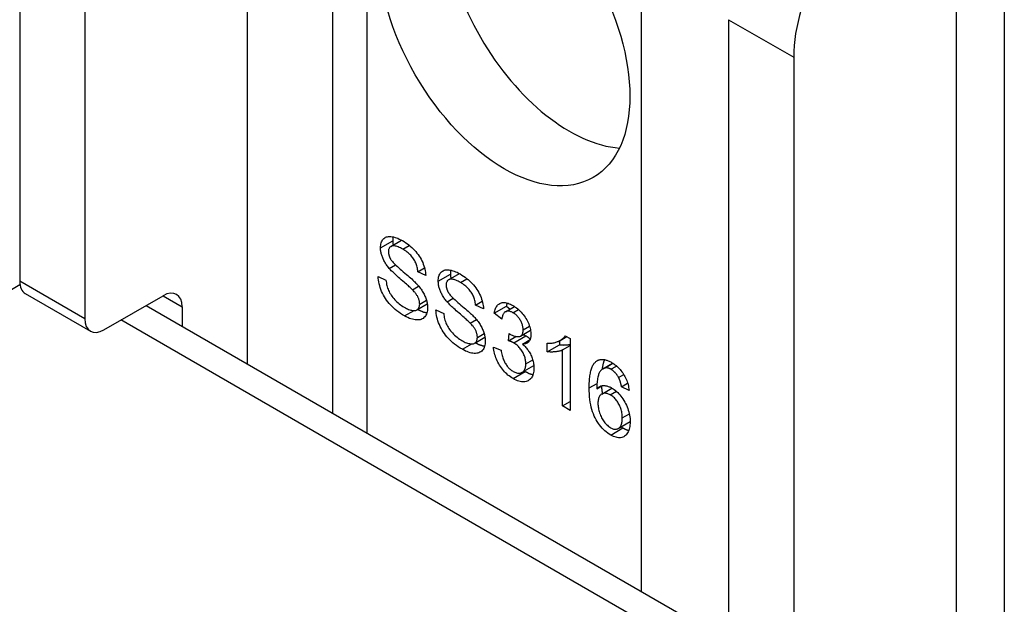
# Model space of a CAD drawing. Header units: inches. Extents: x 10 to 205, y 17 to 100.
# Tile 56 of 71: x 179.636 to 180.76, y 97.319 to 97.986. Entities that reach past the tile are written whole.
import ezdxf

# ---------------------------------------------------------------- set-up
doc = ezdxf.new("R2010")
doc.units = ezdxf.units.IN
doc.header["$MEASUREMENT"] = 0
doc.layers.add('Visible Edges(ANSI)', color=7, linetype='Continuous', lineweight=25)
doc.layers.add('Visible Tangent Edges(ANSI)', color=7, linetype='Continuous', lineweight=25)

msp = doc.modelspace()

# ---------------------------------------------------------------- linework, layer by layer
at = {"layer": 'Visible Edges(ANSI)'}
for p, q in [((179.9927, 98.5357), (179.9927, 97.5373)), ((179.6356, 98.4533), (179.6356, 97.6875)), ((179.7098, 98.4105), (179.7098, 97.6446)), ((180.76, 98.2541), (180.76, 97.0942)), ((180.4452, 97.9859), (180.4452, 97.22)), ((180.5195, 97.943), (180.5195, 97.1772)), ((180.0595, 97.7271), (180.0718, 97.7342)), ((180.0577, 97.7021), (180.0648, 97.7062)), ((180.0903, 97.6983), (180.0979, 97.7027)), ((180.045, 97.6929), (180.0539, 97.6886)), ((180.0993, 97.694), (180.0903, 97.6983)), ((180.1254, 97.689), (180.1377, 97.6962)), ((180.0841, 97.6778), (180.0912, 97.6819)), ((179.642, 97.6733), (179.7163, 97.6304)), ((179.7318, 97.632), (179.7993, 97.6709)), ((180.1236, 97.6641), (180.1307, 97.6681)), ((179.7802, 97.6599), (180.4452, 97.276)), ((179.8212, 97.6583), (179.8212, 97.6362)), ((180.0893, 97.6548), (180.101, 97.6615)), ((180.1562, 97.6603), (180.1638, 97.6647)), ((180.1652, 97.6559), (180.1562, 97.6603)), ((180.1775, 97.651), (180.1914, 97.659)), ((180.1902, 97.6526), (180.2007, 97.6586)), ((180.1914, 97.659), (180.1956, 97.6557)), ((180.1109, 97.6548), (180.1198, 97.6506)), ((180.1861, 97.6441), (180.1775, 97.651)), ((180.15, 97.6397), (180.1571, 97.6438)), ((180.1552, 97.6167), (180.1669, 97.6235)), ((180.1937, 97.6195), (180.1946, 97.6277)), ((180.1937, 97.6195), (180.2022, 97.6244)), ((180.2077, 97.6249), (180.219, 97.6315)), ((180.2528, 97.6199), (180.2604, 97.6242)), ((180.2585, 97.6253), (180.2641, 97.6221)), ((180.2641, 97.6221), (180.2641, 97.5401)), ((180.1766, 97.6123), (180.1853, 97.6086)), ((180.2097, 97.6158), (180.2184, 97.6208)), ((180.2381, 97.6069), (180.2381, 97.6166)), ((180.2381, 97.6069), (180.252, 97.615)), ((180.252, 97.6194), (180.252, 97.615)), ((180.2554, 97.609), (180.2641, 97.614)), ((180.2554, 97.5451), (180.2554, 97.609)), ((180.2094, 97.5835), (180.2228, 97.5912)), ((180.3016, 97.5876), (180.3127, 97.594)), ((180.3036, 97.5884), (180.313, 97.5938)), ((180.3196, 97.5776), (180.3254, 97.5809)), ((180.2946, 97.5646), (180.301, 97.5683)), ((180.3229, 97.567), (180.3298, 97.571)), ((180.3315, 97.5628), (180.3229, 97.567)), ((180.3003, 97.5587), (180.3119, 97.5655)), ((180.2554, 97.5451), (180.2641, 97.5501)), ((180.2641, 97.5401), (180.2554, 97.5451)), ((180.3192, 97.5195), (180.3327, 97.5273))]:
    msp.add_line(p, q, dxfattribs=at)
at = {"layer": 'Visible Edges(ANSI)', "flags": 128}
for points in [[(180.0477, 97.7256), (180.0477, 97.7272), (180.0479, 97.7286), (180.0481, 97.7299), (180.0484, 97.7312), (180.0489, 97.7324), (180.0494, 97.7335), (180.05, 97.7345), (180.0507, 97.7355), (180.0515, 97.7363), (180.0524, 97.737), (180.0534, 97.7376), (180.0545, 97.738), (180.0556, 97.7383), (180.0569, 97.7385), (180.0582, 97.7386), (180.0596, 97.7385), (180.0611, 97.7383), (180.0626, 97.738), (180.0642, 97.7375), (180.0658, 97.737), (180.0674, 97.7364), (180.0691, 97.7356), (180.0709, 97.7347), (180.0726, 97.7338)], [(180.0621, 97.7381), (180.062, 97.7379), (180.062, 97.7378), (180.0619, 97.7376), (180.0619, 97.7374), (180.0619, 97.7372), (180.0619, 97.7371), (180.0618, 97.7369), (180.0618, 97.7367), (180.0618, 97.7365), (180.0618, 97.7363), (180.0617, 97.7362), (180.0617, 97.736), (180.0617, 97.7358), (180.0617, 97.7356), (180.0617, 97.7354), (180.0616, 97.7352), (180.0616, 97.735), (180.0616, 97.7349), (180.0616, 97.7347), (180.0616, 97.7345), (180.0616, 97.7343), (180.0616, 97.7341), (180.0616, 97.7339), (180.0616, 97.7337)], [(180.0577, 97.7021), (180.0569, 97.7031), (180.0561, 97.7041), (180.0553, 97.7051), (180.0546, 97.7061), (180.0539, 97.7071), (180.0533, 97.7081), (180.0527, 97.7091), (180.0521, 97.7101), (180.0516, 97.7111), (180.0511, 97.7121), (180.0506, 97.7131), (180.0502, 97.7141), (180.0498, 97.7151), (180.0494, 97.716), (180.0491, 97.717), (180.0488, 97.718), (180.0485, 97.719), (180.0483, 97.7199), (180.0481, 97.7209), (180.048, 97.7219), (180.0478, 97.7228), (180.0477, 97.7238), (180.0477, 97.7247), (180.0477, 97.7256)], [(180.073, 97.724), (180.0716, 97.7248), (180.0703, 97.7255), (180.069, 97.7261), (180.0678, 97.7266), (180.0667, 97.727), (180.0656, 97.7274), (180.0646, 97.7276), (180.0637, 97.7278), (180.0628, 97.7279), (180.062, 97.7279), (180.0613, 97.7278), (180.0606, 97.7276), (180.06, 97.7273), (180.0594, 97.727), (180.0589, 97.7267), (180.0584, 97.7263), (180.058, 97.7258), (180.0577, 97.7253), (180.0574, 97.7247), (180.0571, 97.7241), (180.0569, 97.7235), (180.0568, 97.7228), (180.0567, 97.722), (180.0567, 97.7212)], [(180.0616, 97.7337), (180.0616, 97.7335), (180.0616, 97.7333), (180.0616, 97.733), (180.0616, 97.7328), (180.0616, 97.7326), (180.0616, 97.7324), (180.0616, 97.7322), (180.0617, 97.732), (180.0617, 97.7318), (180.0617, 97.7316), (180.0617, 97.7314), (180.0617, 97.7312), (180.0617, 97.7309), (180.0618, 97.7307), (180.0618, 97.7305), (180.0618, 97.7303), (180.0618, 97.7301), (180.0619, 97.7299), (180.0619, 97.7297), (180.0619, 97.7294), (180.062, 97.7292), (180.062, 97.729), (180.0621, 97.7288), (180.0621, 97.7286)], [(180.0726, 97.7338), (180.0746, 97.7326), (180.0764, 97.7314), (180.0783, 97.7301), (180.08, 97.7288), (180.0817, 97.7274), (180.0834, 97.7259), (180.085, 97.7244), (180.0865, 97.7228), (180.088, 97.7212), (180.0893, 97.7196), (180.0906, 97.7179), (180.0918, 97.7161), (180.0929, 97.7144), (180.094, 97.7126), (180.0949, 97.7107), (180.0958, 97.7089), (180.0965, 97.707), (180.0972, 97.7051), (180.0978, 97.7032), (180.0983, 97.7013), (180.0987, 97.6995), (180.099, 97.6977), (180.0992, 97.6958), (180.0993, 97.694)], [(180.0903, 97.6983), (180.0902, 97.6997), (180.09, 97.701), (180.0897, 97.7023), (180.0895, 97.7036), (180.0891, 97.7049), (180.0887, 97.7061), (180.0883, 97.7073), (180.0878, 97.7085), (180.0873, 97.7096), (180.0867, 97.7107), (180.0861, 97.7118), (180.0854, 97.7129), (180.0847, 97.714), (180.0839, 97.715), (180.0831, 97.716), (180.0822, 97.717), (180.0812, 97.7179), (180.0802, 97.7189), (180.0791, 97.7198), (180.078, 97.7207), (180.0769, 97.7216), (180.0756, 97.7224), (180.0743, 97.7232), (180.073, 97.724)], [(180.0567, 97.7212), (180.0567, 97.7208), (180.0567, 97.7205), (180.0567, 97.7201), (180.0568, 97.7197), (180.0568, 97.7193), (180.0568, 97.719), (180.0569, 97.7186), (180.057, 97.7182), (180.0571, 97.7179), (180.0572, 97.7175), (180.0573, 97.7171), (180.0574, 97.7168), (180.0575, 97.7164), (180.0576, 97.716), (180.0578, 97.7157), (180.0579, 97.7153), (180.0581, 97.7149), (180.0582, 97.7145), (180.0584, 97.7142), (180.0586, 97.7138), (180.0588, 97.7134), (180.059, 97.7131), (180.0592, 97.7127), (180.0594, 97.7123)], [(180.0594, 97.7123), (180.0599, 97.7116), (180.0606, 97.7107), (180.0613, 97.7098), (180.0622, 97.7088), (180.0632, 97.7078), (180.0644, 97.7066), (180.0656, 97.7054), (180.067, 97.7042), (180.0684, 97.7028), (180.0701, 97.7014), (180.0718, 97.6999), (180.0736, 97.6983), (180.0755, 97.6968), (180.0772, 97.6953), (180.0789, 97.6938), (180.0805, 97.6925), (180.0819, 97.6912), (180.0833, 97.69), (180.0845, 97.6888), (180.0857, 97.6877), (180.0868, 97.6867), (180.0877, 97.6857), (180.0886, 97.6849), (180.0893, 97.684)], [(180.0841, 97.6778), (180.0835, 97.6783), (180.0829, 97.6789), (180.0822, 97.6796), (180.0814, 97.6803), (180.0805, 97.6812), (180.0795, 97.6821), (180.0784, 97.683), (180.0772, 97.6841), (180.0759, 97.6852), (180.0745, 97.6864), (180.073, 97.6877), (180.0714, 97.6891), (180.0698, 97.6904), (180.0683, 97.6917), (180.0669, 97.693), (180.0655, 97.6942), (180.0643, 97.6954), (180.0631, 97.6965), (180.062, 97.6976), (180.061, 97.6986), (180.06, 97.6995), (180.0592, 97.7004), (180.0584, 97.7013), (180.0577, 97.7021)], [(180.0752, 97.6478), (180.0729, 97.6492), (180.0706, 97.6507), (180.0684, 97.6522), (180.0664, 97.6537), (180.0644, 97.6553), (180.0625, 97.657), (180.0608, 97.6586), (180.0591, 97.6604), (180.0575, 97.6621), (180.056, 97.6639), (180.0546, 97.6658), (180.0533, 97.6677), (180.0521, 97.6697), (180.051, 97.6717), (180.0499, 97.6738), (180.0489, 97.6759), (180.0481, 97.6781), (180.0473, 97.6802), (180.0467, 97.6823), (180.0461, 97.6845), (180.0457, 97.6866), (180.0454, 97.6887), (180.0451, 97.6908), (180.045, 97.6929)], [(180.1136, 97.6876), (180.1136, 97.6891), (180.1138, 97.6905), (180.114, 97.6919), (180.1144, 97.6931), (180.1148, 97.6943), (180.1153, 97.6954), (180.1159, 97.6965), (180.1166, 97.6974), (180.1174, 97.6982), (180.1183, 97.6989), (180.1193, 97.6995), (180.1204, 97.7), (180.1215, 97.7003), (180.1228, 97.7004), (180.1241, 97.7005), (180.1255, 97.7004), (180.127, 97.7002), (180.1285, 97.6999), (180.1301, 97.6995), (180.1317, 97.699), (180.1334, 97.6983), (180.135, 97.6976), (180.1368, 97.6967), (180.1385, 97.6957)], [(180.1389, 97.686), (180.1375, 97.6867), (180.1362, 97.6874), (180.135, 97.688), (180.1338, 97.6885), (180.1326, 97.689), (180.1316, 97.6893), (180.1306, 97.6896), (180.1296, 97.6897), (180.1287, 97.6898), (180.1279, 97.6898), (180.1272, 97.6897), (180.1265, 97.6895), (180.1259, 97.6893), (180.1253, 97.689), (180.1248, 97.6886), (180.1243, 97.6882), (180.1239, 97.6878), (180.1236, 97.6873), (180.1233, 97.6867), (180.123, 97.6861), (180.1228, 97.6854), (180.1227, 97.6847), (180.1226, 97.6839), (180.1226, 97.6831)], [(180.128, 97.7), (180.1279, 97.6999), (180.1279, 97.6997), (180.1279, 97.6995), (180.1278, 97.6994), (180.1278, 97.6992), (180.1278, 97.699), (180.1277, 97.6988), (180.1277, 97.6987), (180.1277, 97.6985), (180.1277, 97.6983), (180.1276, 97.6981), (180.1276, 97.6979), (180.1276, 97.6977), (180.1276, 97.6976), (180.1276, 97.6974), (180.1276, 97.6972), (180.1275, 97.697), (180.1275, 97.6968), (180.1275, 97.6966), (180.1275, 97.6964), (180.1275, 97.6962), (180.1275, 97.696), (180.1275, 97.6958), (180.1275, 97.6956)], [(180.1275, 97.6956), (180.1275, 97.6954), (180.1275, 97.6952), (180.1275, 97.695), (180.1275, 97.6948), (180.1275, 97.6946), (180.1275, 97.6944), (180.1276, 97.6942), (180.1276, 97.6939), (180.1276, 97.6937), (180.1276, 97.6935), (180.1276, 97.6933), (180.1276, 97.6931), (180.1277, 97.6929), (180.1277, 97.6927), (180.1277, 97.6925), (180.1277, 97.6922), (180.1278, 97.692), (180.1278, 97.6918), (180.1278, 97.6916), (180.1279, 97.6914), (180.1279, 97.6912), (180.1279, 97.691), (180.128, 97.6908), (180.128, 97.6905)], [(180.1385, 97.6957), (180.1405, 97.6945), (180.1424, 97.6933), (180.1442, 97.692), (180.1459, 97.6907), (180.1477, 97.6893), (180.1493, 97.6878), (180.1509, 97.6863), (180.1524, 97.6848), (180.1539, 97.6832), (180.1553, 97.6815), (180.1565, 97.6798), (180.1577, 97.6781), (180.1589, 97.6763), (180.1599, 97.6745), (180.1608, 97.6727), (180.1617, 97.6708), (180.1625, 97.6689), (180.1631, 97.667), (180.1637, 97.6652), (180.1642, 97.6633), (180.1646, 97.6614), (180.1649, 97.6596), (180.1651, 97.6578), (180.1652, 97.6559)], [(180.0539, 97.6886), (180.0541, 97.687), (180.0543, 97.6855), (180.0546, 97.6839), (180.0549, 97.6824), (180.0553, 97.681), (180.0558, 97.6796), (180.0563, 97.6782), (180.0568, 97.6769), (180.0574, 97.6756), (180.0581, 97.6742), (180.0589, 97.6729), (180.0597, 97.6716), (180.0607, 97.6703), (180.0617, 97.669), (180.0628, 97.6677), (180.0639, 97.6664), (180.0652, 97.6651), (180.0664, 97.6639), (180.0677, 97.6627), (180.0691, 97.6616), (180.0704, 97.6606), (180.0718, 97.6596), (180.0733, 97.6586), (180.0748, 97.6577)], [(180.0893, 97.684), (180.0903, 97.6829), (180.0913, 97.6818), (180.0922, 97.6806), (180.0931, 97.6795), (180.0939, 97.6784), (180.0947, 97.6772), (180.0954, 97.6761), (180.0961, 97.675), (180.0967, 97.6738), (180.0974, 97.6727), (180.0979, 97.6716), (180.0984, 97.6705), (180.0989, 97.6693), (180.0993, 97.6682), (180.0997, 97.6671), (180.1001, 97.666), (180.1004, 97.6649), (180.1006, 97.6638), (180.1008, 97.6627), (180.101, 97.6616), (180.1012, 97.6605), (180.1013, 97.6594), (180.1013, 97.6583), (180.1014, 97.6572)], [(180.1236, 97.6641), (180.1228, 97.6651), (180.122, 97.6661), (180.1212, 97.667), (180.1205, 97.668), (180.1198, 97.669), (180.1192, 97.67), (180.1186, 97.671), (180.118, 97.672), (180.1175, 97.673), (180.117, 97.674), (180.1165, 97.675), (180.1161, 97.676), (180.1157, 97.677), (180.1153, 97.678), (180.115, 97.679), (180.1147, 97.6799), (180.1144, 97.6809), (180.1142, 97.6819), (180.114, 97.6829), (180.1139, 97.6838), (180.1137, 97.6848), (180.1137, 97.6857), (180.1136, 97.6866), (180.1136, 97.6876)], [(180.1226, 97.6831), (180.1226, 97.6828), (180.1226, 97.6824), (180.1226, 97.682), (180.1227, 97.6817), (180.1227, 97.6813), (180.1228, 97.6809), (180.1228, 97.6806), (180.1229, 97.6802), (180.123, 97.6798), (180.1231, 97.6794), (180.1232, 97.6791), (180.1233, 97.6787), (180.1234, 97.6783), (180.1235, 97.678), (180.1237, 97.6776), (180.1238, 97.6772), (180.124, 97.6769), (180.1241, 97.6765), (180.1243, 97.6761), (180.1245, 97.6757), (180.1247, 97.6754), (180.1249, 97.675), (180.1251, 97.6746), (180.1253, 97.6743)], [(180.1562, 97.6603), (180.1561, 97.6616), (180.1559, 97.663), (180.1557, 97.6643), (180.1554, 97.6655), (180.155, 97.6668), (180.1546, 97.668), (180.1542, 97.6692), (180.1537, 97.6704), (180.1532, 97.6716), (180.1526, 97.6727), (180.152, 97.6738), (180.1513, 97.6749), (180.1506, 97.6759), (180.1498, 97.6769), (180.149, 97.6779), (180.1481, 97.6789), (180.1471, 97.6799), (180.1461, 97.6808), (180.1451, 97.6817), (180.1439, 97.6826), (180.1428, 97.6835), (180.1415, 97.6843), (180.1403, 97.6852), (180.1389, 97.686)], [(180.0924, 97.6614), (180.0923, 97.6621), (180.0923, 97.6627), (180.0922, 97.6634), (180.0921, 97.664), (180.092, 97.6647), (180.0919, 97.6653), (180.0917, 97.666), (180.0915, 97.6666), (180.0913, 97.6673), (180.091, 97.668), (180.0907, 97.6686), (180.0904, 97.6693), (180.0901, 97.6699), (180.0897, 97.6706), (180.0893, 97.6713), (180.0889, 97.672), (180.0884, 97.6727), (180.0879, 97.6734), (180.0873, 97.6741), (180.0868, 97.6748), (180.0861, 97.6755), (180.0855, 97.6763), (180.0848, 97.677), (180.0841, 97.6778)], [(180.1253, 97.6743), (180.1259, 97.6735), (180.1265, 97.6727), (180.1273, 97.6717), (180.1281, 97.6708), (180.1291, 97.6697), (180.1303, 97.6686), (180.1315, 97.6674), (180.1329, 97.6661), (180.1344, 97.6648), (180.136, 97.6633), (180.1377, 97.6618), (180.1395, 97.6603), (180.1414, 97.6587), (180.1432, 97.6572), (180.1448, 97.6558), (180.1464, 97.6544), (180.1478, 97.6531), (180.1492, 97.6519), (180.1505, 97.6507), (180.1516, 97.6497), (180.1527, 97.6486), (180.1536, 97.6477), (180.1545, 97.6468), (180.1553, 97.646)], [(180.0748, 97.6577), (180.0761, 97.657), (180.0774, 97.6563), (180.0786, 97.6558), (180.0798, 97.6553), (180.081, 97.6549), (180.0821, 97.6545), (180.0832, 97.6543), (180.0842, 97.6541), (180.0852, 97.654), (180.0862, 97.654), (180.087, 97.654), (180.0878, 97.6542), (180.0886, 97.6544), (180.0892, 97.6547), (180.0898, 97.6551), (180.0904, 97.6556), (180.0908, 97.6561), (180.0912, 97.6567), (180.0916, 97.6574), (180.0919, 97.6581), (180.0921, 97.6588), (180.0922, 97.6597), (180.0923, 97.6605), (180.0924, 97.6614)], [(180.1014, 97.6572), (180.1013, 97.6556), (180.1012, 97.6541), (180.1009, 97.6527), (180.1005, 97.6513), (180.1001, 97.65), (180.0995, 97.6489), (180.0989, 97.6478), (180.0981, 97.6468), (180.0973, 97.6459), (180.0963, 97.6451), (180.0953, 97.6444), (180.0942, 97.6439), (180.093, 97.6435), (180.0917, 97.6433), (180.0903, 97.6432), (180.0888, 97.6432), (180.0873, 97.6433), (180.0857, 97.6436), (180.0841, 97.644), (180.0824, 97.6445), (180.0807, 97.6451), (180.0789, 97.6459), (180.0771, 97.6468), (180.0752, 97.6478)], [(180.15, 97.6397), (180.1494, 97.6402), (180.1488, 97.6408), (180.1481, 97.6415), (180.1473, 97.6423), (180.1464, 97.6431), (180.1454, 97.644), (180.1443, 97.645), (180.1431, 97.646), (180.1418, 97.6472), (180.1404, 97.6484), (180.1389, 97.6497), (180.1373, 97.651), (180.1357, 97.6524), (180.1342, 97.6537), (180.1328, 97.655), (180.1315, 97.6562), (180.1302, 97.6573), (180.129, 97.6584), (180.1279, 97.6595), (180.1269, 97.6605), (180.1259, 97.6615), (180.1251, 97.6624), (180.1243, 97.6633), (180.1236, 97.6641)], [(180.1775, 97.651), (180.1778, 97.6524), (180.1781, 97.6538), (180.1785, 97.6551), (180.179, 97.6563), (180.1795, 97.6574), (180.1801, 97.6584), (180.1807, 97.6593), (180.1814, 97.6601), (180.1821, 97.6608), (180.1829, 97.6614), (180.1838, 97.662), (180.1847, 97.6624), (180.1857, 97.6627), (180.1867, 97.663), (180.1877, 97.6631), (180.1888, 97.6631), (180.1899, 97.6631), (180.191, 97.6629), (180.1922, 97.6626), (180.1934, 97.6623), (180.1947, 97.6618), (180.196, 97.6612), (180.1974, 97.6606), (180.1987, 97.6598)], [(180.1923, 97.6626), (180.1922, 97.6625), (180.1922, 97.6623), (180.1921, 97.6622), (180.1921, 97.6621), (180.192, 97.6619), (180.192, 97.6618), (180.192, 97.6616), (180.1919, 97.6615), (180.1919, 97.6613), (180.1918, 97.6612), (180.1918, 97.661), (180.1918, 97.6609), (180.1917, 97.6607), (180.1917, 97.6606), (180.1917, 97.6604), (180.1916, 97.6603), (180.1916, 97.6601), (180.1916, 97.66), (180.1915, 97.6598), (180.1915, 97.6596), (180.1915, 97.6595), (180.1914, 97.6593), (180.1914, 97.6592), (180.1914, 97.659)], [(180.1987, 97.6598), (180.2002, 97.659), (180.2016, 97.658), (180.2029, 97.657), (180.2043, 97.6559), (180.2056, 97.6547), (180.2069, 97.6535), (180.2082, 97.6522), (180.2094, 97.6508), (180.2106, 97.6494), (180.2117, 97.6479), (180.2127, 97.6465), (180.2137, 97.645), (180.2146, 97.6434), (180.2154, 97.6419), (180.2162, 97.6403), (180.2169, 97.6387), (180.2175, 97.6371), (180.218, 97.6355), (180.2184, 97.634), (180.2188, 97.6325), (180.2191, 97.631), (180.2193, 97.6295), (180.2194, 97.6281), (180.2194, 97.6267)], [(180.0902, 97.6553), (180.0906, 97.655), (180.0911, 97.6548), (180.0916, 97.6545), (180.092, 97.6543), (180.0925, 97.6541), (180.0929, 97.6539), (180.0934, 97.6537), (180.0938, 97.6535), (180.0943, 97.6533), (180.0947, 97.6531), (180.0952, 97.6529), (180.0956, 97.6528), (180.096, 97.6526), (180.0965, 97.6525), (180.0969, 97.6523), (180.0973, 97.6522), (180.0977, 97.6521), (180.0981, 97.652), (180.0986, 97.6518), (180.099, 97.6517), (180.0994, 97.6517), (180.0998, 97.6516), (180.1002, 97.6515), (180.1006, 97.6514)], [(180.1411, 97.6098), (180.1388, 97.6112), (180.1365, 97.6126), (180.1343, 97.6141), (180.1323, 97.6157), (180.1303, 97.6173), (180.1284, 97.6189), (180.1267, 97.6206), (180.125, 97.6223), (180.1234, 97.6241), (180.122, 97.6259), (180.1206, 97.6278), (180.1192, 97.6297), (180.118, 97.6317), (180.1169, 97.6337), (180.1158, 97.6357), (180.1149, 97.6379), (180.114, 97.64), (180.1132, 97.6422), (180.1126, 97.6443), (180.112, 97.6464), (180.1116, 97.6485), (180.1113, 97.6506), (180.1111, 97.6527), (180.1109, 97.6548)], [(180.1198, 97.6506), (180.12, 97.649), (180.1202, 97.6474), (180.1205, 97.6459), (180.1208, 97.6444), (180.1212, 97.6429), (180.1217, 97.6415), (180.1222, 97.6401), (180.1227, 97.6388), (180.1233, 97.6375), (180.124, 97.6362), (180.1248, 97.6349), (180.1256, 97.6336), (180.1266, 97.6323), (180.1276, 97.631), (180.1287, 97.6297), (180.1298, 97.6284), (180.1311, 97.6271), (180.1323, 97.6259), (180.1336, 97.6247), (180.135, 97.6236), (180.1363, 97.6225), (180.1378, 97.6215), (180.1392, 97.6206), (180.1407, 97.6197)], [(180.1553, 97.646), (180.1563, 97.6448), (180.1572, 97.6437), (180.1581, 97.6426), (180.159, 97.6414), (180.1598, 97.6403), (180.1606, 97.6392), (180.1613, 97.638), (180.162, 97.6369), (180.1627, 97.6358), (180.1633, 97.6346), (180.1638, 97.6335), (180.1643, 97.6324), (180.1648, 97.6313), (180.1652, 97.6302), (180.1656, 97.629), (180.166, 97.6279), (180.1663, 97.6268), (180.1665, 97.6257), (180.1668, 97.6246), (180.1669, 97.6235), (180.1671, 97.6224), (180.1672, 97.6213), (180.1672, 97.6202), (180.1673, 97.6191)], [(180.1989, 97.6515), (180.1981, 97.652), (180.1973, 97.6524), (180.1965, 97.6527), (180.1957, 97.653), (180.195, 97.6531), (180.1943, 97.6533), (180.1936, 97.6533), (180.1929, 97.6534), (180.1923, 97.6533), (180.1916, 97.6532), (180.191, 97.653), (180.1905, 97.6527), (180.1899, 97.6524), (180.1894, 97.652), (180.1889, 97.6515), (180.1885, 97.651), (180.1881, 97.6504), (180.1877, 97.6497), (180.1874, 97.649), (180.187, 97.6481), (180.1868, 97.6472), (180.1865, 97.6463), (180.1863, 97.6453), (180.1861, 97.6441)], [(180.2105, 97.6321), (180.2105, 97.633), (180.2104, 97.6339), (180.2103, 97.6348), (180.2101, 97.6358), (180.2099, 97.6367), (180.2097, 97.6376), (180.2094, 97.6385), (180.2091, 97.6394), (180.2087, 97.6403), (180.2082, 97.6413), (180.2078, 97.6422), (180.2073, 97.6431), (180.2067, 97.644), (180.2061, 97.6448), (180.2055, 97.6457), (180.2049, 97.6465), (180.2042, 97.6472), (180.2036, 97.6479), (180.2028, 97.6486), (180.2021, 97.6493), (180.2013, 97.6499), (180.2006, 97.6505), (180.1997, 97.651), (180.1989, 97.6515)], [(180.1583, 97.6234), (180.1583, 97.624), (180.1582, 97.6247), (180.1581, 97.6253), (180.1581, 97.626), (180.1579, 97.6266), (180.1578, 97.6273), (180.1576, 97.6279), (180.1574, 97.6286), (180.1572, 97.6292), (180.1569, 97.6299), (180.1567, 97.6306), (180.1564, 97.6312), (180.156, 97.6319), (180.1556, 97.6326), (180.1552, 97.6332), (180.1548, 97.6339), (180.1543, 97.6346), (180.1538, 97.6353), (180.1533, 97.636), (180.1527, 97.6367), (180.152, 97.6375), (180.1514, 97.6382), (180.1507, 97.6389), (180.15, 97.6397)], [(180.1407, 97.6197), (180.142, 97.6189), (180.1433, 97.6183), (180.1445, 97.6177), (180.1457, 97.6172), (180.1469, 97.6168), (180.148, 97.6165), (180.1491, 97.6162), (180.1502, 97.616), (180.1512, 97.6159), (180.1521, 97.6159), (180.153, 97.616), (180.1537, 97.6161), (180.1545, 97.6164), (180.1551, 97.6167), (180.1557, 97.6171), (180.1563, 97.6175), (180.1567, 97.6181), (180.1571, 97.6187), (180.1575, 97.6193), (180.1578, 97.62), (180.158, 97.6208), (180.1581, 97.6216), (180.1582, 97.6225), (180.1583, 97.6234)], [(180.1946, 97.6277), (180.1947, 97.6277), (180.1948, 97.6276), (180.1949, 97.6276), (180.1949, 97.6275), (180.195, 97.6275), (180.1951, 97.6274), (180.1951, 97.6274), (180.1952, 97.6273), (180.1953, 97.6273), (180.1953, 97.6272), (180.1954, 97.6272), (180.1955, 97.6272), (180.1955, 97.6271), (180.1956, 97.6271), (180.1956, 97.627), (180.1957, 97.627), (180.1957, 97.627), (180.1958, 97.6269), (180.1958, 97.6269), (180.1959, 97.6269), (180.1959, 97.6269), (180.196, 97.6268), (180.196, 97.6268), (180.1961, 97.6268)], [(180.1961, 97.6268), (180.197, 97.6263), (180.1979, 97.6258), (180.1988, 97.6254), (180.1996, 97.6251), (180.2005, 97.6248), (180.2013, 97.6246), (180.2022, 97.6244), (180.203, 97.6243), (180.2038, 97.6242), (180.2045, 97.6242), (180.2053, 97.6243), (180.206, 97.6244), (180.2068, 97.6245), (180.2074, 97.6248), (180.208, 97.6251), (180.2085, 97.6256), (180.209, 97.6261), (180.2094, 97.6267), (180.2097, 97.6274), (180.21, 97.6281), (180.2102, 97.629), (180.2104, 97.6299), (180.2105, 97.631), (180.2105, 97.6321)], [(180.2194, 97.6267), (180.2194, 97.6259), (180.2194, 97.625), (180.2193, 97.6242), (180.2192, 97.6235), (180.219, 97.6227), (180.2188, 97.622), (180.2186, 97.6213), (180.2184, 97.6207), (180.2181, 97.6201), (180.2177, 97.6195), (180.2174, 97.619), (180.217, 97.6185), (180.2166, 97.618), (180.2161, 97.6176), (180.2156, 97.6172), (180.2151, 97.6169), (180.2145, 97.6166), (180.2139, 97.6163), (180.2133, 97.6161), (180.2127, 97.616), (180.212, 97.6159), (180.2112, 97.6158), (180.2105, 97.6158), (180.2097, 97.6158)], [(180.2105, 97.6266), (180.2107, 97.6265), (180.2108, 97.6265), (180.211, 97.6264), (180.2111, 97.6264), (180.2113, 97.6263), (180.2114, 97.6262), (180.2115, 97.6262), (180.2117, 97.6261), (180.2118, 97.6261), (180.212, 97.626), (180.2121, 97.6259), (180.2122, 97.6259), (180.2124, 97.6258), (180.2125, 97.6258), (180.2126, 97.6257), (180.2128, 97.6256), (180.2129, 97.6256), (180.213, 97.6255), (180.2131, 97.6254), (180.2133, 97.6254), (180.2134, 97.6253), (180.2135, 97.6252), (180.2136, 97.6252), (180.2137, 97.6251)], [(180.2137, 97.6251), (180.214, 97.625), (180.2142, 97.6249), (180.2144, 97.6247), (180.2146, 97.6246), (180.2148, 97.6244), (180.215, 97.6243), (180.2153, 97.6242), (180.2155, 97.624), (180.2157, 97.6239), (180.2159, 97.6237), (180.2161, 97.6236), (180.2163, 97.6234), (180.2165, 97.6233), (180.2167, 97.6231), (180.2169, 97.623), (180.2171, 97.6228), (180.2173, 97.6226), (180.2175, 97.6225), (180.2177, 97.6223), (180.2179, 97.6221), (180.2181, 97.622), (180.2183, 97.6218), (180.2184, 97.6216), (180.2186, 97.6214)], [(180.2381, 97.6166), (180.2393, 97.6166), (180.2405, 97.6166), (180.2416, 97.6167), (180.2427, 97.6168), (180.2438, 97.6169), (180.2449, 97.6171), (180.246, 97.6173), (180.247, 97.6175), (180.248, 97.6178), (180.2489, 97.6181), (180.2499, 97.6185), (180.2508, 97.6188), (180.2517, 97.6193), (180.2525, 97.6197), (180.2533, 97.6202), (180.2541, 97.6207), (180.2548, 97.6212), (180.2555, 97.6217), (180.2561, 97.6223), (180.2567, 97.6228), (180.2572, 97.6234), (180.2577, 97.624), (180.2581, 97.6247), (180.2585, 97.6253)], [(180.1673, 97.6191), (180.1672, 97.6175), (180.1671, 97.616), (180.1668, 97.6146), (180.1665, 97.6133), (180.166, 97.612), (180.1655, 97.6108), (180.1648, 97.6097), (180.164, 97.6087), (180.1632, 97.6078), (180.1622, 97.607), (180.1612, 97.6064), (180.1601, 97.6059), (180.1589, 97.6055), (180.1576, 97.6052), (180.1562, 97.6051), (180.1547, 97.6051), (180.1532, 97.6052), (180.1516, 97.6055), (180.15, 97.6059), (180.1483, 97.6064), (180.1466, 97.6071), (180.1448, 97.6078), (180.143, 97.6087), (180.1411, 97.6098)], [(180.1561, 97.6172), (180.1566, 97.617), (180.157, 97.6167), (180.1575, 97.6165), (180.1579, 97.6163), (180.1584, 97.616), (180.1588, 97.6158), (180.1593, 97.6156), (180.1597, 97.6154), (180.1602, 97.6152), (180.1606, 97.615), (180.1611, 97.6149), (180.1615, 97.6147), (180.1619, 97.6146), (180.1624, 97.6144), (180.1628, 97.6143), (180.1632, 97.6141), (180.1636, 97.614), (180.1641, 97.6139), (180.1645, 97.6138), (180.1649, 97.6137), (180.1653, 97.6136), (180.1657, 97.6135), (180.1661, 97.6134), (180.1665, 97.6134)], [(180.1991, 97.5763), (180.1975, 97.5772), (180.196, 97.5782), (180.1946, 97.5793), (180.1932, 97.5804), (180.1919, 97.5816), (180.1905, 97.5828), (180.1893, 97.5841), (180.188, 97.5855), (180.1869, 97.587), (180.1857, 97.5885), (180.1846, 97.59), (180.1836, 97.5917), (180.1826, 97.5933), (180.1817, 97.595), (180.1809, 97.5967), (180.1801, 97.5984), (180.1794, 97.6001), (180.1788, 97.6018), (180.1782, 97.6035), (180.1778, 97.6053), (180.1774, 97.607), (180.177, 97.6088), (180.1768, 97.6105), (180.1766, 97.6123)], [(180.1998, 97.6171), (180.1996, 97.6172), (180.1994, 97.6173), (180.1992, 97.6174), (180.199, 97.6175), (180.1988, 97.6176), (180.1985, 97.6177), (180.1983, 97.6179), (180.1981, 97.618), (180.1978, 97.6181), (180.1976, 97.6182), (180.1973, 97.6183), (180.1971, 97.6184), (180.1968, 97.6185), (180.1966, 97.6186), (180.1963, 97.6187), (180.196, 97.6188), (180.1958, 97.6189), (180.1955, 97.6189), (180.1952, 97.619), (180.1949, 97.6191), (180.1946, 97.6192), (180.1943, 97.6193), (180.194, 97.6194), (180.1937, 97.6195)], [(180.2137, 97.5932), (180.2136, 97.5944), (180.2136, 97.5955), (180.2134, 97.5967), (180.2132, 97.5978), (180.213, 97.5989), (180.2127, 97.6001), (180.2123, 97.6012), (180.2119, 97.6023), (180.2115, 97.6035), (180.211, 97.6046), (180.2104, 97.6057), (180.2098, 97.6069), (180.2091, 97.608), (180.2084, 97.609), (180.2077, 97.61), (180.2069, 97.611), (180.2061, 97.6119), (180.2053, 97.6128), (180.2045, 97.6136), (180.2036, 97.6144), (180.2027, 97.6151), (180.2018, 97.6158), (180.2008, 97.6165), (180.1998, 97.6171)], [(180.2097, 97.6158), (180.2107, 97.6149), (180.2117, 97.614), (180.2127, 97.613), (180.2136, 97.612), (180.2144, 97.611), (180.2153, 97.61), (180.2161, 97.6089), (180.2168, 97.6078), (180.2175, 97.6067), (180.2182, 97.6056), (180.2188, 97.6044), (180.2194, 97.6032), (180.22, 97.602), (180.2205, 97.6008), (180.2209, 97.5996), (180.2214, 97.5983), (180.2217, 97.5971), (180.222, 97.5958), (180.2223, 97.5945), (180.2225, 97.5933), (180.2227, 97.592), (180.2228, 97.5907), (180.2229, 97.5894), (180.2229, 97.5881)], [(180.252, 97.615), (180.2525, 97.6149), (180.2529, 97.6149), (180.2534, 97.6148), (180.2538, 97.6148), (180.2543, 97.6147), (180.2548, 97.6147), (180.2553, 97.6147), (180.2557, 97.6147), (180.2562, 97.6147), (180.2567, 97.6146), (180.2572, 97.6147), (180.2578, 97.6147), (180.2583, 97.6147), (180.2588, 97.6147), (180.2593, 97.6147), (180.2599, 97.6148), (180.2604, 97.6148), (180.261, 97.6149), (180.2615, 97.6149), (180.2621, 97.615), (180.2626, 97.6151), (180.2631, 97.6151), (180.2636, 97.6152), (180.2641, 97.6153)], [(180.1853, 97.6086), (180.1855, 97.6071), (180.1858, 97.6056), (180.1862, 97.6041), (180.1865, 97.6027), (180.1869, 97.6014), (180.1873, 97.6001), (180.1877, 97.5989), (180.1882, 97.5977), (180.1887, 97.5965), (180.1892, 97.5954), (180.1898, 97.5944), (180.1904, 97.5934), (180.191, 97.5924), (180.1916, 97.5915), (180.1923, 97.5906), (180.1929, 97.5898), (180.1936, 97.589), (180.1943, 97.5883), (180.1951, 97.5875), (180.1958, 97.5869), (180.1966, 97.5862), (180.1974, 97.5856), (180.1983, 97.5851), (180.1991, 97.5846)], [(180.2554, 97.609), (180.2549, 97.6087), (180.2543, 97.6085), (180.2538, 97.6082), (180.2531, 97.608), (180.2525, 97.6078), (180.2518, 97.6076), (180.2511, 97.6075), (180.2504, 97.6073), (180.2496, 97.6072), (180.2489, 97.6071), (180.2481, 97.6069), (180.2472, 97.6069), (180.2464, 97.6068), (180.2456, 97.6067), (180.2447, 97.6067), (180.2439, 97.6066), (180.2432, 97.6066), (180.2424, 97.6066), (180.2416, 97.6066), (180.2409, 97.6067), (180.2402, 97.6067), (180.2395, 97.6068), (180.2388, 97.6068), (180.2381, 97.6069)], [(180.1991, 97.5846), (180.2001, 97.584), (180.2011, 97.5835), (180.2021, 97.5832), (180.203, 97.5829), (180.2039, 97.5826), (180.2048, 97.5825), (180.2056, 97.5825), (180.2065, 97.5825), (180.2072, 97.5826), (180.208, 97.5828), (180.2088, 97.5831), (180.2095, 97.5835), (180.2101, 97.5839), (180.2108, 97.5845), (180.2113, 97.585), (180.2118, 97.5857), (180.2122, 97.5864), (180.2126, 97.5872), (180.2129, 97.588), (180.2132, 97.5889), (180.2134, 97.5899), (180.2136, 97.5909), (180.2136, 97.592), (180.2137, 97.5932)], [(180.286, 97.5657), (180.286, 97.5676), (180.2861, 97.5695), (180.2861, 97.5713), (180.2862, 97.5731), (180.2863, 97.5748), (180.2865, 97.5764), (180.2866, 97.578), (180.2868, 97.5795), (180.2871, 97.581), (180.2873, 97.5824), (180.2876, 97.5838), (180.2879, 97.585), (180.2882, 97.5863), (180.2886, 97.5874), (180.289, 97.5885), (180.2894, 97.5896), (180.2898, 97.5905), (180.2903, 97.5915), (180.2908, 97.5923), (180.2913, 97.5931), (180.2918, 97.5939), (180.2924, 97.5945), (180.293, 97.5952), (180.2936, 97.5957)], [(180.2936, 97.5957), (180.2942, 97.5962), (180.2947, 97.5966), (180.2953, 97.5969), (180.2959, 97.5972), (180.2965, 97.5975), (180.2972, 97.5977), (180.2978, 97.5979), (180.2985, 97.5981), (180.2992, 97.5982), (180.2999, 97.5983), (180.3006, 97.5983), (180.3013, 97.5983), (180.3021, 97.5982), (180.3028, 97.5981), (180.3036, 97.598), (180.3044, 97.5978), (180.3052, 97.5975), (180.3061, 97.5973), (180.3069, 97.597), (180.3078, 97.5966), (180.3087, 97.5962), (180.3095, 97.5958), (180.3105, 97.5953), (180.3114, 97.5948)], [(180.3036, 97.5884), (180.3029, 97.5882), (180.3023, 97.5879), (180.3016, 97.5876), (180.301, 97.5872), (180.3005, 97.5868), (180.2999, 97.5863), (180.2994, 97.5857), (180.2989, 97.5851), (180.2984, 97.5844), (180.2979, 97.5837), (180.2975, 97.5829), (180.2971, 97.5821), (180.2967, 97.5811), (180.2964, 97.5801), (180.2961, 97.579), (180.2958, 97.5778), (180.2955, 97.5765), (180.2953, 97.5751), (180.2951, 97.5735), (180.2949, 97.5719), (180.2948, 97.5702), (180.2947, 97.5685), (180.2947, 97.5666), (180.2946, 97.5646)], [(180.3035, 97.598), (180.3033, 97.5976), (180.3032, 97.5973), (180.303, 97.5969), (180.3029, 97.5965), (180.3027, 97.5961), (180.3026, 97.5957), (180.3024, 97.5953), (180.3023, 97.5948), (180.3022, 97.5944), (180.3021, 97.594), (180.3019, 97.5935), (180.3018, 97.5931), (180.3017, 97.5926), (180.3016, 97.5921), (180.3015, 97.5917), (180.3014, 97.5912), (180.3013, 97.5907), (180.3012, 97.5902), (180.3011, 97.5897), (180.301, 97.5891), (180.3009, 97.5886), (180.3008, 97.5881), (180.3008, 97.5875), (180.3007, 97.587)], [(180.3108, 97.5869), (180.3105, 97.5871), (180.3102, 97.5873), (180.3098, 97.5874), (180.3095, 97.5876), (180.3092, 97.5877), (180.3088, 97.5879), (180.3085, 97.588), (180.3082, 97.5881), (180.3079, 97.5882), (180.3076, 97.5883), (180.3073, 97.5884), (180.307, 97.5885), (180.3067, 97.5885), (180.3064, 97.5886), (180.3061, 97.5886), (180.3058, 97.5886), (180.3055, 97.5886), (180.3052, 97.5886), (180.3049, 97.5886), (180.3046, 97.5886), (180.3044, 97.5886), (180.3041, 97.5885), (180.3038, 97.5885), (180.3036, 97.5884)], [(180.3114, 97.5948), (180.3128, 97.594), (180.3141, 97.5931), (180.3154, 97.5922), (180.3166, 97.5912), (180.3178, 97.5901), (180.319, 97.5891), (180.3201, 97.5879), (180.3212, 97.5867), (180.3222, 97.5855), (180.3232, 97.5842), (180.3242, 97.5829), (180.3251, 97.5815), (180.3259, 97.58), (180.3267, 97.5786), (180.3275, 97.5771), (180.3282, 97.5756), (180.3288, 97.5741), (180.3293, 97.5726), (180.3299, 97.571), (180.3303, 97.5694), (180.3307, 97.5678), (180.331, 97.5662), (180.3313, 97.5645), (180.3315, 97.5628)], [(180.2229, 97.5881), (180.2228, 97.5863), (180.2227, 97.5847), (180.2225, 97.5832), (180.2221, 97.5818), (180.2217, 97.5804), (180.2212, 97.5792), (180.2206, 97.5781), (180.2199, 97.577), (180.2191, 97.5761), (180.2182, 97.5753), (180.2172, 97.5745), (180.2161, 97.5739), (180.215, 97.5734), (180.2138, 97.573), (180.2125, 97.5727), (180.2112, 97.5726), (180.2099, 97.5726), (180.2085, 97.5727), (180.207, 97.573), (180.2055, 97.5734), (180.204, 97.5739), (180.2024, 97.5746), (180.2008, 97.5754), (180.1991, 97.5763)], [(180.212, 97.5849), (180.212, 97.5849), (180.2121, 97.5849), (180.2121, 97.5849), (180.2121, 97.5848), (180.2122, 97.5848), (180.2122, 97.5848), (180.2123, 97.5848), (180.2123, 97.5847), (180.2124, 97.5847), (180.2124, 97.5847), (180.2124, 97.5847), (180.2125, 97.5846), (180.2125, 97.5846), (180.2126, 97.5846), (180.2126, 97.5846), (180.2126, 97.5845), (180.2127, 97.5845), (180.2127, 97.5845), (180.2128, 97.5845), (180.2128, 97.5844), (180.2129, 97.5844), (180.2129, 97.5844), (180.2129, 97.5844), (180.213, 97.5843)], [(180.213, 97.5843), (180.2134, 97.5841), (180.2138, 97.5839), (180.2142, 97.5837), (180.2146, 97.5835), (180.215, 97.5833), (180.2154, 97.5831), (180.2157, 97.5829), (180.2161, 97.5827), (180.2165, 97.5826), (180.2169, 97.5824), (180.2172, 97.5822), (180.2176, 97.5821), (180.218, 97.5819), (180.2184, 97.5818), (180.2187, 97.5817), (180.2191, 97.5816), (180.2194, 97.5814), (180.2198, 97.5813), (180.2201, 97.5812), (180.2205, 97.5812), (180.2208, 97.5811), (180.2212, 97.581), (180.2215, 97.5809), (180.2219, 97.5809)], [(180.3196, 97.5776), (180.3193, 97.5781), (180.319, 97.5786), (180.3187, 97.5791), (180.3183, 97.5796), (180.318, 97.5801), (180.3177, 97.5805), (180.3174, 97.581), (180.317, 97.5814), (180.3167, 97.5818), (180.3163, 97.5823), (180.316, 97.5827), (180.3156, 97.5831), (180.3153, 97.5834), (180.3149, 97.5838), (180.3145, 97.5842), (180.3141, 97.5845), (180.3137, 97.5849), (180.3133, 97.5852), (180.3129, 97.5855), (180.3125, 97.5858), (180.3121, 97.5861), (180.3117, 97.5864), (180.3113, 97.5866), (180.3108, 97.5869)], [(180.3229, 97.567), (180.3228, 97.5676), (180.3227, 97.5681), (180.3226, 97.5686), (180.3224, 97.5691), (180.3223, 97.5696), (180.3222, 97.5701), (180.3221, 97.5706), (180.322, 97.5711), (180.3218, 97.5716), (180.3217, 97.572), (180.3216, 97.5725), (180.3215, 97.5729), (180.3213, 97.5734), (180.3212, 97.5738), (180.321, 97.5742), (180.3209, 97.5746), (180.3207, 97.575), (180.3206, 97.5754), (180.3204, 97.5758), (180.3203, 97.5762), (180.3201, 97.5765), (180.3199, 97.5769), (180.3198, 97.5772), (180.3196, 97.5776)], [(180.3106, 97.5119), (180.3088, 97.513), (180.3071, 97.5142), (180.3054, 97.5155), (180.3038, 97.5169), (180.3022, 97.5184), (180.3007, 97.5199), (180.2993, 97.5216), (180.2979, 97.5234), (180.2965, 97.5252), (180.2952, 97.5272), (180.294, 97.5292), (180.2928, 97.5314), (180.2918, 97.5336), (180.2908, 97.536), (180.2899, 97.5385), (180.289, 97.541), (180.2883, 97.5437), (180.2877, 97.5465), (180.2872, 97.5495), (180.2868, 97.5525), (180.2864, 97.5556), (180.2862, 97.5589), (180.286, 97.5622), (180.286, 97.5657)], [(180.2946, 97.5646), (180.2952, 97.5652), (180.2957, 97.5657), (180.2963, 97.5662), (180.2969, 97.5667), (180.2975, 97.5671), (180.2981, 97.5674), (180.2988, 97.5677), (180.2994, 97.5679), (180.3001, 97.5681), (180.3008, 97.5682), (180.3016, 97.5683), (180.3023, 97.5684), (180.3031, 97.5683), (180.3038, 97.5683), (180.3046, 97.5682), (180.3054, 97.5681), (180.3062, 97.5679), (180.307, 97.5677), (180.3078, 97.5674), (180.3086, 97.5671), (180.3094, 97.5668), (180.3102, 97.5664), (180.311, 97.566), (180.3118, 97.5655)], [(180.3001, 97.5677), (180.3001, 97.5673), (180.3001, 97.567), (180.3001, 97.5666), (180.3002, 97.5662), (180.3002, 97.5659), (180.3002, 97.5655), (180.3002, 97.5651), (180.3003, 97.5647), (180.3003, 97.5644), (180.3003, 97.564), (180.3003, 97.5637), (180.3004, 97.5633), (180.3004, 97.5629), (180.3005, 97.5626), (180.3005, 97.5622), (180.3005, 97.5619), (180.3006, 97.5615), (180.3006, 97.5612), (180.3006, 97.5608), (180.3007, 97.5605), (180.3007, 97.5601), (180.3008, 97.5598), (180.3008, 97.5594), (180.3009, 97.5591)], [(180.31, 97.5577), (180.3091, 97.5583), (180.3081, 97.5587), (180.3072, 97.5591), (180.3063, 97.5593), (180.3055, 97.5595), (180.3046, 97.5596), (180.3038, 97.5597), (180.303, 97.5596), (180.3022, 97.5595), (180.3015, 97.5593), (180.3008, 97.559), (180.3001, 97.5586), (180.2994, 97.5581), (180.2988, 97.5576), (180.2983, 97.557), (180.2978, 97.5563), (180.2974, 97.5556), (180.297, 97.5547), (180.2967, 97.5538), (180.2964, 97.5529), (180.2962, 97.5518), (180.2961, 97.5507), (180.296, 97.5495), (180.296, 97.5482)], [(180.3238, 97.5316), (180.3238, 97.533), (180.3237, 97.5343), (180.3235, 97.5357), (180.3234, 97.5371), (180.3231, 97.5384), (180.3228, 97.5397), (180.3225, 97.541), (180.3221, 97.5423), (180.3216, 97.5435), (180.3211, 97.5447), (180.3205, 97.546), (180.3199, 97.5472), (180.3192, 97.5483), (180.3185, 97.5494), (180.3178, 97.5505), (180.3171, 97.5515), (180.3163, 97.5525), (180.3155, 97.5534), (180.3147, 97.5542), (180.3138, 97.555), (180.3129, 97.5558), (180.312, 97.5565), (180.311, 97.5571), (180.31, 97.5577)], [(180.3118, 97.5655), (180.3132, 97.5647), (180.3146, 97.5637), (180.316, 97.5627), (180.3173, 97.5615), (180.3186, 97.5603), (180.3199, 97.5591), (180.3211, 97.5577), (180.3222, 97.5562), (180.3234, 97.5547), (180.3245, 97.5531), (180.3256, 97.5514), (180.3266, 97.5496), (180.3276, 97.5478), (180.3285, 97.546), (180.3293, 97.5441), (180.33, 97.5423), (180.3306, 97.5404), (180.3312, 97.5385), (180.3317, 97.5366), (180.332, 97.5347), (180.3323, 97.5328), (180.3326, 97.5309), (180.3327, 97.529), (180.3327, 97.527)], [(180.296, 97.5482), (180.296, 97.5469), (180.2961, 97.5456), (180.2962, 97.5442), (180.2965, 97.5428), (180.2967, 97.5415), (180.297, 97.5401), (180.2974, 97.5386), (180.2979, 97.5372), (180.2984, 97.5357), (180.2989, 97.5344), (180.2995, 97.533), (180.3002, 97.5317), (180.3009, 97.5304), (180.3016, 97.5292), (180.3024, 97.528), (180.3032, 97.5269), (180.304, 97.5258), (180.3049, 97.5248), (180.3058, 97.5239), (180.3067, 97.523), (180.3076, 97.5222), (180.3085, 97.5215), (180.3094, 97.5209), (180.3104, 97.5203)], [(180.3104, 97.5203), (180.3113, 97.5198), (180.3122, 97.5194), (180.313, 97.519), (180.3139, 97.5188), (180.3147, 97.5187), (180.3155, 97.5186), (180.3163, 97.5186), (180.317, 97.5187), (180.3178, 97.5189), (180.3185, 97.5191), (180.3192, 97.5195), (180.3198, 97.5199), (180.3205, 97.5204), (180.321, 97.521), (180.3216, 97.5217), (180.322, 97.5225), (180.3224, 97.5233), (180.3228, 97.5243), (180.3231, 97.5253), (180.3233, 97.5264), (180.3235, 97.5275), (180.3237, 97.5288), (180.3238, 97.5301), (180.3238, 97.5316)], [(180.3327, 97.527), (180.3327, 97.5252), (180.3325, 97.5234), (180.3323, 97.5217), (180.332, 97.52), (180.3316, 97.5185), (180.3311, 97.5171), (180.3305, 97.5157), (180.3298, 97.5144), (180.3291, 97.5133), (180.3283, 97.5122), (180.3274, 97.5113), (180.3264, 97.5106), (180.3254, 97.51), (180.3243, 97.5095), (180.3232, 97.5091), (180.3219, 97.5089), (180.3207, 97.5088), (180.3194, 97.5088), (180.318, 97.509), (180.3166, 97.5093), (180.3152, 97.5098), (180.3137, 97.5104), (180.3121, 97.5111), (180.3106, 97.5119)], [(180.3223, 97.5213), (180.3224, 97.5213), (180.3225, 97.5212), (180.3226, 97.5211), (180.3227, 97.5211), (180.3228, 97.521), (180.3229, 97.521), (180.323, 97.5209), (180.323, 97.5208), (180.3231, 97.5208), (180.3232, 97.5207), (180.3233, 97.5207), (180.3234, 97.5206), (180.3235, 97.5206), (180.3236, 97.5205), (180.3237, 97.5205), (180.3238, 97.5204), (180.3239, 97.5203), (180.3239, 97.5203), (180.324, 97.5202), (180.3241, 97.5202), (180.3242, 97.5201), (180.3243, 97.5201), (180.3244, 97.52), (180.3245, 97.52)], [(180.3245, 97.52), (180.3248, 97.5198), (180.3251, 97.5196), (180.3254, 97.5195), (180.3257, 97.5193), (180.326, 97.5192), (180.3262, 97.519), (180.3265, 97.5189), (180.3268, 97.5188), (180.3271, 97.5186), (180.3274, 97.5185), (180.3277, 97.5184), (180.3279, 97.5183), (180.3282, 97.5181), (180.3285, 97.518), (180.3288, 97.5179), (180.329, 97.5178), (180.3293, 97.5177), (180.3296, 97.5177), (180.3298, 97.5176), (180.3301, 97.5175), (180.3304, 97.5174), (180.3306, 97.5173), (180.3309, 97.5173), (180.3312, 97.5172)]]:
    msp.add_lwpolyline(points, dxfattribs=at)
at = {"layer": 'Visible Edges(ANSI)'}
msp.add_ellipse((180.1889, 97.9816), major_axis=(-0.1015, 0.1758), ratio=0.57735, dxfattribs=at)
for centre, major_axis, start_param, end_param in [((180.2632, 98.0245), (-0.1015, 0.1758), 0.374433, 2.76716), ((180.6298, 98.0067), (0.078, 0.1351), 0.785398, 2.356194), ((179.6575, 97.7001), (-0.0155, -0.0268), 5.497787, 6.283185), ((179.7993, 97.6456), (0.0155, 0.0268), 5.497787, 7.068583), ((179.7318, 97.6573), (-0.0155, -0.0268), 5.497787, 7.068583)]:
    msp.add_ellipse(centre, major_axis=major_axis, ratio=0.57735, start_param=start_param, end_param=end_param, dxfattribs=at)
at = {"layer": 'Visible Tangent Edges(ANSI)'}
for p, q in [((179.8955, 98.645), (179.8955, 97.5934)), ((180.0325, 97.5143), (180.0325, 98.4802)), ((180.3453, 98.2996), (180.3453, 97.3336)), ((180.7051, 98.1776), (180.7051, 97.1259)), ((180.4452, 97.9859), (180.5195, 97.943)), ((180.0477, 97.7256), (180.0616, 97.7337)), ((180.073, 97.724), (180.0805, 97.7284)), ((180.1136, 97.6876), (180.1275, 97.6956)), ((180.1389, 97.686), (180.1464, 97.6903)), ((174.1417, 94.5115), (179.6359, 97.6836)), ((179.7098, 97.6446), (179.6356, 97.6875)), ((179.7993, 97.6709), (179.8212, 97.6583)), ((180.0924, 97.6614), (180.1001, 97.6659)), ((180.0752, 97.6478), (180.0859, 97.654)), ((180.1989, 97.6515), (180.2052, 97.6551)), ((180.4452, 97.2425), (179.7512, 97.6432)), ((180.2105, 97.6321), (180.2178, 97.6363)), ((180.1583, 97.6234), (180.166, 97.6278)), ((180.1998, 97.6171), (180.2137, 97.6251)), ((180.1411, 97.6098), (180.1518, 97.6159)), ((180.2137, 97.5932), (180.2215, 97.5977)), ((180.2936, 97.5957), (180.297, 97.5977)), ((180.3108, 97.5869), (180.3173, 97.5906)), ((180.1991, 97.5763), (180.213, 97.5843)), ((180.286, 97.5657), (180.2949, 97.5708)), ((180.31, 97.5577), (180.3171, 97.5618)), ((180.3238, 97.5316), (180.3318, 97.5362)), ((180.3106, 97.5119), (180.3245, 97.52))]:
    msp.add_line(p, q, dxfattribs=at)

doc.saveas('drawing.dxf')
